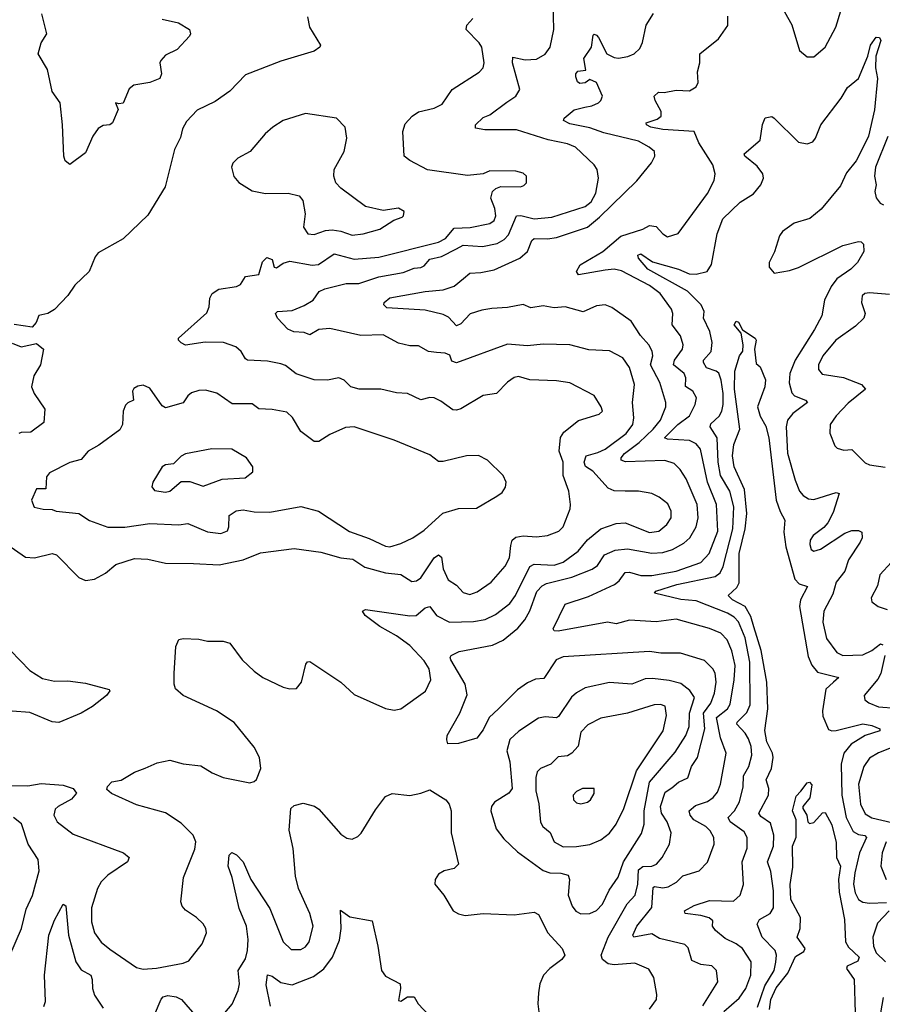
# Model space of a CAD drawing. Extents: x 1550320 to 1685906, y 509093 to 640511.
# Tile 5 of 256: x 1554809 to 1558693, y 524933 to 529369. Entities that reach past the tile are written whole.
import ezdxf

# ---------------------------------------------------------------- set-up
doc = ezdxf.new("R2010")
doc.units = 0

msp = doc.modelspace()

# ---------------------------------------------------------------- linework, layer by layer
at = {"layer": '0CON20XD'}
for points in [[(1558212, 529478), (1558285.4, 529345.4), (1558320.3, 529230.3), (1558355, 529201.2), (1558385, 529202.5), (1558435, 529246), (1558483.5, 529335), (1558528.5, 529485)], [(1554755, 525919.2), (1554845, 525916.9), (1554905, 525927.8), (1555005, 525920.6), (1555050, 525905), (1555063.8, 525885), (1555042.4, 525857.6), (1554982, 525825), (1554968.3, 525811.7), (1554962.2, 525785), (1554976.9, 525755), (1555049.4, 525699.4), (1555276.2, 525615), (1555302, 525595), (1555294, 525575), (1555205.2, 525514.8), (1555175.5, 525485), (1555159.5, 525455), (1555132.7, 525367.3), (1555132.3, 525305), (1555145.4, 525255), (1555175, 525213.3), (1555215, 525182.1), (1555335, 525098.9), (1555365, 525091.8), (1555424.7, 525095.3), (1555545, 525118.9), (1555570.7, 525129.3), (1555630.8, 525205), (1555650, 525255), (1555647.5, 525275), (1555635.5, 525295.5), (1555605, 525324.2), (1555555, 525357.1), (1555540.5, 525375), (1555534.5, 525395), (1555545.5, 525505), (1555597.4, 525632.6), (1555601.5, 525665), (1555589.1, 525695), (1555535, 525749.2), (1555465.2, 525795.2), (1555335, 525831.8), (1555222.8, 525882.8), (1555201.2, 525901.2), (1555203.8, 525915), (1555223.8, 525935), (1555265, 525943.1), (1555325, 525978.5), (1555373.4, 525996.6), (1555428.3, 526021.7), (1555485, 526033.5), (1555545, 526016.7), (1555625, 526007.8), (1555675, 525975.6), (1555725, 525955.7), (1555845, 525931.2), (1555865, 525936.7), (1555875, 525946.7), (1555894.4, 525995), (1555887.7, 526045), (1555865, 526091.4), (1555775, 526202.7), (1555695, 526255.4), (1555545, 526324.3), (1555510, 526355), (1555504, 526375), (1555504.1, 526424.1), (1555512, 526545), (1555525, 526576.7), (1555545, 526582), (1555615, 526578), (1555655, 526570), (1555725, 526569.2), (1555755, 526560), (1555810, 526485), (1555865, 526433.5), (1555903.8, 526406.2), (1555995, 526362.5), (1556025, 526354.4), (1556054.4, 526355.6), (1556077.5, 526385), (1556097.5, 526465), (1556105, 526476.2), (1556115, 526477.5), (1556254.3, 526385), (1556315, 526329.2), (1556455, 526266.5), (1556495, 526258.2), (1556525, 526263.8), (1556635.8, 526344.2), (1556659.6, 526395), (1556651.7, 526445), (1556630.2, 526480.2), (1556565, 526550), (1556505, 526593.8), (1556429.6, 526635), (1556364, 526685), (1556352, 526705), (1556365, 526712), (1556565, 526682.7), (1556593.8, 526685), (1556635, 526719.6), (1556655, 526725.6), (1556685, 526684.5), (1556744.2, 526654.2), (1556851.9, 526658.1), (1556905, 526667.2), (1556951, 526689), (1557015, 526738.5), (1557041.2, 526775), (1557105, 526906.2), (1557125, 526915.5), (1557215, 526911.6), (1557255, 526925.2), (1557322.5, 526975), (1557365, 527026.5), (1557425, 527075.4), (1557495, 527099.6), (1557535, 527102.5), (1557645, 527058.6), (1557686.7, 527065), (1557723.1, 527095), (1557741.3, 527125), (1557741.8, 527155), (1557727.6, 527187.6), (1557688.1, 527218.1), (1557654.6, 527234.6), (1557595, 527245.5), (1557535, 527245.6), (1557485, 527246.7), (1557457.9, 527257.9), (1557388.9, 527335), (1557356.5, 527356.5), (1557349.5, 527375), (1557358.5, 527405), (1557411.4, 527418.6), (1557445, 527434.2), (1557539.7, 527505), (1557568.9, 527545), (1557573.3, 527575), (1557568.4, 527645), (1557576.7, 527725), (1557555, 527802), (1557525, 527845.5), (1557465, 527876.9), (1557371.5, 527881.5), (1557285, 527903.8), (1557165, 527906.9), (1557095, 527899.2), (1557005, 527907.2), (1556775, 527823.5), (1556755, 527831.2), (1556745, 527857.5), (1556725, 527866.2), (1556685, 527869.2), (1556650, 527875), (1556605, 527899.5), (1556565, 527900.5), (1556515, 527911.5), (1556445, 527948.8), (1556345, 527946.9), (1556205, 527978.4), (1556156.1, 527973.9), (1556115, 527950), (1556089.6, 527959.6), (1556042.5, 527962.5), (1556016.2, 527975), (1555969.2, 528025), (1555961.2, 528045), (1555970, 528055), (1556035, 528059.6), (1556088.8, 528081.2), (1556130, 528105), (1556157.1, 528145), (1556182.6, 528157.4), (1556278.7, 528181.3), (1556335, 528180.9), (1556425, 528211.1), (1556535, 528230.7), (1556585, 528249.4), (1556615, 528252.2), (1556629.7, 528260.3), (1556655, 528290.2), (1556707.9, 528302.1), (1556775, 528337.4), (1556805, 528353.3), (1556892.7, 528347.3), (1556958.6, 528361.4), (1556990.5, 528379.5), (1557009.7, 528400.3), (1557045, 528485.3), (1557065, 528486.4), (1557125, 528472.7), (1557205, 528479.5), (1557355, 528528.1), (1557381.3, 528548.7), (1557402.8, 528587.2), (1557415.4, 528655), (1557408.5, 528695), (1557395.6, 528715), (1557311.4, 528795), (1557275, 528810), (1557188.2, 528828.2), (1557045, 528872.9), (1556902.4, 528872.4), (1556860.6, 528880.6), (1556860.5, 528895), (1556895, 528928.9), (1556925, 528941.2), (1557002.4, 528997.6), (1557043.1, 529025), (1557060, 529055), (1557027.5, 529175), (1557029.5, 529200.5), (1557085, 529188), (1557135, 529191.2), (1557175, 529214.4), (1557196.4, 529245), (1557214, 529325), (1557210.5, 529445)], [(1554736.4, 527016.3), (1554835, 526948.2), (1554875, 526945.4), (1554955, 526964.3), (1554975, 526958.6), (1555075, 526856.7), (1555105, 526843.3), (1555145, 526848.8), (1555195, 526876), (1555241.2, 526915), (1555325, 526941.4), (1555385, 526938.1), (1555465, 526920), (1555591.3, 526918.7), (1555706.2, 526913.8), (1555815, 526935.6), (1555892.4, 526967.6), (1556045, 526986.4), (1556165, 526970.7), (1556255, 526944.1), (1556308.3, 526938.3), (1556363.4, 526903.4), (1556455, 526877.7), (1556525, 526869.4), (1556575, 526838.5), (1556595, 526841.8), (1556615, 526854.5), (1556674.8, 526945.2), (1556695, 526958.5), (1556707.3, 526947.3), (1556714.8, 526894.8), (1556737.5, 526845), (1556775, 526821.1), (1556805, 526787.9), (1556835, 526779.6), (1556869.1, 526790.9), (1556930.8, 526835), (1556995, 526906.7), (1557013.3, 526945), (1557020.1, 526999.9), (1557025.5, 527025), (1557041.9, 527038.1), (1557075, 527044.6), (1557135, 527040), (1557185.3, 527044.7), (1557236, 527065), (1557255.7, 527085), (1557286.7, 527165), (1557288.5, 527185), (1557281.1, 527245), (1557256.1, 527316.1), (1557255.3, 527375), (1557238.2, 527425), (1557243.6, 527486.4), (1557259.4, 527510.6), (1557325, 527564.2), (1557418.3, 527591.7), (1557432.5, 527605), (1557426.2, 527625), (1557395.6, 527675.6), (1557285, 527733.5), (1557225, 527742.7), (1557106.1, 527746.1), (1557055, 527761.2), (1557035, 527756.7), (1557005, 527735.7), (1556955, 527685.6), (1556895, 527675.6), (1556795, 527616.1), (1556775, 527609.6), (1556758.3, 527611.7), (1556705, 527650.9), (1556675, 527665.5), (1556655, 527667.5), (1556615, 527656.7), (1556555, 527684.4), (1556505, 527687.8), (1556435, 527704.6), (1556337.5, 527705), (1556300, 527715), (1556270, 527745), (1556245, 527755.8), (1556194.7, 527745.3), (1556135, 527746.2), (1556053.6, 527773.6), (1556005, 527811.9), (1555985, 527819.5), (1555925, 527831.2), (1555835, 527835.8), (1555825, 527841.2), (1555805.7, 527875), (1555782.5, 527895), (1555726.7, 527915), (1555643.8, 527916.2), (1555555, 527902.9), (1555535, 527912.9), (1555524, 527925), (1555524.3, 527935), (1555651.6, 528048.4), (1555662.1, 528075), (1555664.5, 528115), (1555675.5, 528135), (1555705, 528155.4), (1555785, 528167.1), (1555803.1, 528176.9), (1555825, 528212.5), (1555885, 528221.2), (1555901.5, 528278.5), (1555922.1, 528297.9), (1555945, 528288.5), (1555955, 528254), (1555965, 528250.6), (1555995, 528272.1), (1556025, 528281.2), (1556125, 528263.7), (1556153.9, 528266.1), (1556225, 528313.8), (1556315, 528290), (1556425, 528299.2), (1556695, 528367.3), (1556725.9, 528384.2), (1556765, 528429.5), (1556836.6, 528433.4), (1556925, 528450.7), (1556944.7, 528465.3), (1556952.7, 528485), (1556948.4, 528518.4), (1556930.6, 528565), (1556938, 528595), (1556951.8, 528608.2), (1556975, 528617.1), (1557063.6, 528616.4), (1557078.3, 528621.7), (1557090, 528635), (1557090, 528665), (1557075, 528678), (1557042.7, 528687.3), (1556925, 528688.6), (1556895, 528674.2), (1556825, 528667.1), (1556645, 528693.3), (1556564.7, 528734.7), (1556540, 528755), (1556533.4, 528865), (1556545, 528899.4), (1556575.3, 528934.7), (1556605, 528954.4), (1556675, 528971.1), (1556710.6, 528989.4), (1556755.6, 529055), (1556877.6, 529132.4), (1556895, 529152), (1556900.5, 529175), (1556890, 529245), (1556878.2, 529265), (1556818.9, 529325), (1556821.2, 529345), (1556849.2, 529375)], [(1556105, 529382.5), (1556114, 529335), (1556162.5, 529255), (1556160, 529245), (1556135, 529228), (1555985, 529183.1), (1555825, 529121.4), (1555755, 529047.1), (1555688.6, 529001.4), (1555608.3, 528961.7), (1555559.8, 528910.2), (1555542.4, 528877.6), (1555532, 528838), (1555505, 528783.8), (1555463.5, 528616.5), (1555385, 528489.1), (1555275, 528381.9), (1555161.7, 528318.3), (1555148.8, 528301.2), (1555122, 528235), (1555057.4, 528172.6), (1555025, 528126), (1554965.7, 528064.3), (1554935, 528046.2), (1554894.2, 528035.8), (1554883.3, 528005), (1554865, 527983.3), (1554784.2, 527995.8)], [(1555450.9, 529370.9), (1555523.3, 529355), (1555573.3, 529325), (1555577.5, 529305), (1555572.5, 529295), (1555517.5, 529235), (1555465, 529210), (1555443.9, 529186.1), (1555440, 529175), (1555447.5, 529125), (1555440, 529105), (1555394.2, 529085.8), (1555322.5, 529075), (1555301.7, 529058.3), (1555275, 528993.3), (1555255, 528990), (1555240, 528995), (1555252.5, 528965), (1555226, 528904), (1555213.9, 528896.1), (1555185, 528892), (1555161.7, 528878.3), (1555138, 528845), (1555105, 528768.8), (1555035, 528716.7), (1555013.4, 528733.4), (1555007.1, 528755), (1555002.1, 528895), (1554990.7, 528995), (1554954.7, 529045), (1554934.2, 529145), (1554892.5, 529215), (1554906, 529265), (1554930.8, 529305), (1554908.9, 529395)], [(1557645, 524911.4), (1557675.7, 524955), (1557677.9, 524977.9), (1557664.6, 525054.6), (1557641.1, 525091.1), (1557577.9, 525117.9), (1557485, 525111.4), (1557458.8, 525115), (1557432.5, 525135), (1557427.5, 525155), (1557457.8, 525235), (1557543.5, 525386.5), (1557579.7, 525425), (1557592.1, 525475), (1557595, 525538.5), (1557615, 525554.4), (1557654.7, 525555.3), (1557675.5, 525565), (1557701.5, 525595), (1557734.6, 525655), (1557742.1, 525705), (1557724.2, 525755), (1557699.1, 525795), (1557693.4, 525825), (1557715, 525889.6), (1557745, 525908), (1557775, 525934.7), (1557817, 525953), (1557833.2, 526005), (1557861.1, 526045), (1557893.6, 526175), (1557887.6, 526245), (1557920.1, 526289.9), (1557937.2, 526335), (1557944.3, 526385), (1557940, 526425), (1557929.5, 526445), (1557892.1, 526482.1), (1557784.6, 526515.4), (1557695, 526515.3), (1557645, 526522.5), (1557255, 526498.5), (1557224.5, 526485), (1557169.2, 526400.8), (1557131.7, 526398.3), (1557095, 526382.2), (1557049.9, 526350.1), (1556964.4, 526265), (1556922.7, 526225), (1556895, 526170), (1556867.3, 526132.7), (1556785, 526107.5), (1556737, 526107), (1556731.2, 526125), (1556734, 526145), (1556790, 526245), (1556823.1, 526326.9), (1556814.6, 526375), (1556750.5, 526485), (1556747.1, 526495), (1556752, 526505), (1556788, 526522), (1556938.1, 526551.9), (1556985, 526573.3), (1557051.7, 526628.3), (1557083.1, 526665), (1557105, 526705.5), (1557137.6, 526792.4), (1557160.9, 526819.1), (1557180.6, 526829.4), (1557295, 526858.3), (1557386.1, 526893.9), (1557409.8, 526910.2), (1557442.5, 526957.5), (1557489.3, 526979.3), (1557545, 526985.2), (1557655, 526965.2), (1557705, 526969.5), (1557748.2, 526981.8), (1557799.5, 527010.5), (1557826.2, 527035), (1557854.7, 527085), (1557864.2, 527125), (1557858.6, 527185), (1557810.1, 527300.1), (1557782.3, 527342.3), (1557755, 527369.5), (1557713.6, 527383.6), (1557536.8, 527376.8), (1557516.5, 527385), (1557517.2, 527395), (1557532.5, 527415), (1557597.4, 527465), (1557660.6, 527525), (1557693.3, 527565), (1557717.7, 527625), (1557717.3, 527645), (1557690.3, 527735), (1557649.1, 527815), (1557659.3, 527855), (1557656.4, 527876.3), (1557640.9, 527905), (1557604, 527946), (1557561.7, 528011.7), (1557475, 528073.1), (1557445, 528084.6), (1557405, 528080), (1557345, 528052.5), (1557265, 528075.5), (1557215, 528070.9), (1557165, 528080.3), (1557110.8, 528070.8), (1557075, 528086.2), (1557005, 528072.7), (1556935, 528068.8), (1556889, 528061), (1556836.6, 528043.4), (1556795, 527999.5), (1556775, 527990), (1556739.6, 528029.6), (1556715, 528041.7), (1556635, 528060.7), (1556461.8, 528071.8), (1556448.6, 528085), (1556449.2, 528095), (1556475, 528115.4), (1556635, 528145.3), (1556715, 528151.8), (1556765, 528168), (1556807.5, 528202.5), (1556835, 528227.2), (1556885, 528229.7), (1556945, 528241.7), (1557060.5, 528295), (1557095, 528324.5), (1557115, 528374.2), (1557125, 528382.9), (1557185, 528381.7), (1557225, 528388.4), (1557365, 528434.4), (1557419.9, 528480), (1557587.1, 528642.9), (1557653, 528725), (1557668.6, 528755), (1557666.4, 528775), (1557643.3, 528795), (1557595, 528821.9), (1557438.9, 528858.9), (1557375, 528882.4), (1557285, 528899.4), (1557257.5, 528915), (1557260.8, 528925), (1557305, 528963.3), (1557352.5, 528975), (1557385, 528980.9), (1557414, 528995), (1557426, 529005), (1557432.5, 529025), (1557405, 529085.8), (1557375, 529099.4), (1557355, 529085.5), (1557331.3, 529081.3), (1557319.5, 529089.5), (1557312.3, 529112.3), (1557312.5, 529125), (1557322.2, 529137.8), (1557357.7, 529142.3), (1557348.2, 529195), (1557383.3, 529245), (1557390.9, 529299.1), (1557395, 529303.8), (1557405, 529300), (1557415, 529289.2), (1557452.7, 529215), (1557485, 529199.6), (1557505, 529196.4), (1557546.7, 529203.3), (1557575, 529215.7), (1557600.2, 529239.8), (1557613.6, 529266.4), (1557630, 529345), (1557662.9, 529397.1)], [(1557710.9, 529040.9), (1557765, 529052.5), (1557825, 529048.8), (1557855, 529067.5), (1557863.9, 529086.1), (1557861.2, 529135), (1557870.8, 529175), (1557871.1, 529215), (1557955, 529282.9), (1557997.4, 529342.6), (1557997.7, 529385)], [(1557979.4, 524900.6), (1558048.5, 524961.5), (1558078.3, 525005), (1558101.1, 525065), (1558101.5, 525125), (1558063.6, 525185), (1558035, 525206.1), (1557985, 525230), (1557941.5, 525265), (1557928.1, 525285), (1557929.6, 525309.6), (1557912.4, 525322.4), (1557875, 525333.8), (1557805, 525342.9), (1557801.4, 525355), (1557845, 525378.2), (1557915, 525401.4), (1558021.9, 525398.1), (1558052.5, 525425), (1558067.6, 525472.4), (1558062.2, 525575), (1558083.6, 525636.3), (1558083.5, 525685), (1558070.7, 525710.7), (1558007.5, 525755), (1557999.2, 525775), (1558027.2, 525805), (1558049.3, 525845), (1558066.8, 525913.2), (1558067.7, 525962.3), (1558092.1, 526005), (1558105.3, 526055), (1558102.5, 526095), (1558089.7, 526129.7), (1558074.7, 526155), (1558037.2, 526195), (1558038.4, 526205), (1558082.8, 526247.2), (1558097, 526283), (1558095.8, 526474.2), (1558075.1, 526585), (1558045, 526655.8), (1558025, 526678), (1557995, 526695.6), (1557855, 526750.3), (1557785, 526757.5), (1557667.5, 526785), (1557673.3, 526795), (1557767.1, 526825), (1557939.8, 526860.2), (1557962.5, 526877.5), (1557976.2, 526905), (1558020.1, 527075), (1558024.1, 527175), (1558005.6, 527245), (1557963.5, 527315), (1557952.9, 527375), (1557949.6, 527485), (1557918.2, 527535), (1557921, 527549), (1557957.7, 527582.3), (1557970.5, 527605), (1557976.5, 527635), (1557975.5, 527685), (1557967.4, 527745), (1557956.1, 527776.1), (1557945, 527786.4), (1557900.6, 527800.6), (1557887.3, 527825), (1557887.9, 527835), (1557921.9, 527875), (1557926.5, 527915), (1557916.2, 527965), (1557888, 528025), (1557890.8, 528055), (1557877.4, 528085), (1557815.6, 528145.6), (1557637.2, 528245), (1557595.4, 528295), (1557591.7, 528308.3), (1557605, 528314.5), (1557658.5, 528278.5), (1557775, 528244.8), (1557822.9, 528225), (1557855, 528223), (1557904.4, 528235), (1557923, 528267), (1557949, 528405), (1557975, 528471.5), (1558053.3, 528546.7), (1558113.2, 528585), (1558145.7, 528625.7), (1558157.9, 528655), (1558155.2, 528675.2), (1558129, 528709), (1558074, 528755), (1558071.2, 528765), (1558143.1, 528826.9), (1558152.5, 528897.5), (1558165, 528927.5), (1558195, 528933.3), (1558205, 528926.2), (1558315, 528817.5), (1558355, 528810), (1558380.3, 528819.7), (1558392, 528835), (1558415.8, 528895), (1558508, 529015), (1558535.7, 529064.3), (1558586, 529105), (1558626.7, 529205), (1558638.8, 529255), (1558665, 529290), (1558679.4, 529289.4), (1558686.5, 529275), (1558662.9, 529205), (1558662.5, 529152.5), (1558670.8, 529105), (1558657, 528963), (1558630.8, 528845), (1558606.4, 528795), (1558575, 528733.8), (1558530.9, 528679.1), (1558505, 528620), (1558416.9, 528515), (1558365.7, 528474.3), (1558295, 528452.2), (1558243.2, 528415), (1558230, 528395), (1558207, 528323), (1558183.5, 528275), (1558183.1, 528255), (1558205, 528228), (1558275, 528238.8), (1558315, 528252.9), (1558515, 528352.2), (1558585, 528370), (1558597.8, 528367.8), (1558607.8, 528357.8), (1558610, 528325), (1558581.4, 528275), (1558551.4, 528245), (1558487.7, 528202.3), (1558462.9, 528167.1), (1558432, 528105), (1558420, 528035), (1558386.8, 527973.2), (1558300.3, 527835), (1558276.2, 527775), (1558272.7, 527732.7), (1558285, 527688.1), (1558297.5, 527675), (1558347.1, 527655), (1558355.7, 527645), (1558290, 527595), (1558266, 527565), (1558260.3, 527535), (1558265.6, 527415.6), (1558300, 527295), (1558320.4, 527245), (1558335.6, 527225), (1558361, 527211), (1558385, 527207.5), (1558485, 527238.5), (1558498.6, 527235), (1558470.9, 527149.1), (1558447.3, 527102.7), (1558428.9, 527081.1), (1558381.9, 527045), (1558367.8, 527025), (1558365.6, 527005), (1558372.7, 526982.7), (1558385, 526974.2), (1558415, 526984.4), (1558524.1, 527055.9), (1558555, 527067.7), (1558585, 527068.5), (1558599.8, 527059.8), (1558602.1, 527035), (1558592.7, 527015)], [(1557884.3, 524925.7), (1557951.5, 525035), (1557945.6, 525085), (1557925, 525106.5), (1557875, 525112.9), (1557835, 525131.1), (1557818.2, 525188.2), (1557803.2, 525203.2), (1557690.1, 525230.1), (1557655, 525250.6), (1557574.2, 525235), (1557569.2, 525245), (1557586.8, 525285), (1557655, 525368.9), (1557660.8, 525459.2), (1557666.5, 525463.5), (1557705, 525458.4), (1557727.7, 525462.3), (1557766.1, 525483.9), (1557795, 525512.2), (1557868.6, 525535), (1557906, 525574), (1557935.3, 525654.7), (1557933.9, 525685), (1557918.2, 525715), (1557897.7, 525735), (1557844.1, 525765), (1557828, 525785), (1557822.5, 525805), (1557850.8, 525829.2), (1557905, 525846.9), (1557931.5, 525865), (1557950.9, 525889.1), (1557964.3, 525925), (1557989.7, 526065), (1557964.4, 526134.4), (1557945.6, 526225), (1557995, 526264.7), (1558006.9, 526285), (1558025.2, 526394.8), (1558029.5, 526459.5), (1558015.2, 526525.2), (1557994, 526575), (1557965.2, 526605.2), (1557913.9, 526626.1), (1557765, 526668), (1557675, 526656), (1557555, 526664.1), (1557495, 526647.2), (1557455, 526654.2), (1557233.8, 526613.8), (1557215.8, 526615.8), (1557210.8, 526625), (1557265, 526736.2), (1557369.5, 526770.5), (1557486.4, 526825), (1557508.5, 526841.5), (1557535, 526878.7), (1557555, 526879.7), (1557605, 526865.7), (1557655, 526865.6), (1557765, 526884.8), (1557875, 526924.2), (1557912.8, 526965), (1557952.4, 527065), (1557946, 527185), (1557905.9, 527285), (1557873.5, 527435), (1557855, 527458.4), (1557825, 527473.7), (1557725, 527479.1), (1557711.8, 527485), (1557772.1, 527545), (1557825.1, 527584.9), (1557849.3, 527635), (1557855.4, 527665), (1557840, 527695), (1557806.2, 527716.2), (1557807.4, 527755), (1557800.4, 527775), (1557752.2, 527815), (1557756.3, 527835), (1557792.9, 527885), (1557795.3, 527905), (1557784.6, 527945), (1557746.1, 527995), (1557749.1, 528045), (1557742.7, 528065), (1557692.5, 528135), (1557645, 528171.9), (1557518.5, 528238.5), (1557485, 528244.7), (1557445, 528241.5), (1557325, 528219.5), (1557315.4, 528235.4), (1557331.6, 528265), (1557434.1, 528325), (1557515, 528393.9), (1557614.1, 528425.9), (1557645, 528441.8), (1557675, 528437.1), (1557705, 528403.8), (1557725, 528391.2), (1557774.1, 528405.9), (1557905, 528586), (1557935.5, 528645), (1557940.5, 528675), (1557930, 528715), (1557865.9, 528815), (1557845, 528865.7), (1557705, 528875.2), (1557650.8, 528885), (1557631.4, 528895), (1557630, 528905), (1557678.8, 528921.2), (1557696.2, 528935), (1557697.5, 528955), (1557670, 529005), (1557665.7, 529025), (1557685, 529042.2), (1557710.9, 529040.9)], [(1556305, 528399.1), (1556355, 528404.5), (1556430, 528425), (1556493.8, 528466.2), (1556530.7, 528479.3), (1556537.5, 528485), (1556540, 528505), (1556515, 528520), (1556445, 528510), (1556365, 528527.5), (1556255, 528610), (1556232, 528635), (1556222.5, 528665), (1556224.3, 528695), (1556270, 528775), (1556281.1, 528835), (1556274, 528885), (1556235.5, 528925.5), (1556095, 528946.7), (1555995, 528914.4), (1555948, 528885), (1555914.5, 528855.5), (1555846.2, 528775), (1555790.8, 528745), (1555767.6, 528722.4), (1555762.9, 528705), (1555773.4, 528663.4), (1555795.9, 528635.9), (1555855, 528598.8), (1555915, 528586), (1556017.3, 528587.3), (1556067.5, 528575), (1556084.1, 528554.1), (1556094.3, 528495), (1556087.1, 528435), (1556106.7, 528405), (1556135, 528401.4), (1556185, 528419.4), (1556215, 528421.9), (1556255, 528417.1), (1556305, 528399.1)], [(1558717, 528843), (1558661.8, 528705), (1558657.3, 528665), (1558664.3, 528625), (1558658.9, 528595), (1558665, 528566.7), (1558682.8, 528542.8), (1558697.5, 528535)], [(1558725, 528131.5), (1558635, 528139.2), (1558614.4, 528135.6), (1558601.2, 528125), (1558599.2, 528095), (1558615.7, 528045), (1558610, 528025), (1558571.7, 527988.3), (1558483.8, 527925), (1558425, 527854.4), (1558405.5, 527815), (1558405, 527793.3), (1558421.7, 527771.7), (1558517.8, 527757.8), (1558598.9, 527725), (1558616.2, 527705), (1558538.5, 527641.5), (1558485, 527584.2), (1558457.5, 527545), (1558456.1, 527506.1), (1558479.3, 527449.3), (1558489.3, 527439.3), (1558519.3, 527429.3), (1558555, 527432.2), (1558615, 527372.8), (1558635, 527364.2), (1558705, 527353.3)], [(1558130.1, 524920), (1558164.3, 525015.7), (1558205, 525086.2), (1558213, 525123), (1558216, 525155), (1558210.8, 525175), (1558151.8, 525235), (1558128.4, 525295), (1558140, 525315), (1558188.1, 525341.9), (1558202.3, 525367.7), (1558202.2, 525445), (1558191, 525531), (1558176.1, 525575), (1558202.6, 525645), (1558204.7, 525695), (1558189.3, 525749.3), (1558145, 525779.2), (1558136.8, 525795), (1558179.5, 525875), (1558181, 525905), (1558169.2, 525945), (1558193.7, 525995), (1558201.9, 526045), (1558198.3, 526065), (1558172.3, 526115), (1558163.3, 526166.7), (1558177.5, 526265), (1558173, 526385), (1558147.4, 526527.4), (1558114.3, 526634.3), (1558101.1, 526681.1), (1558075.1, 526725.1), (1558018.5, 526755), (1557998.1, 526775), (1558038.2, 526811.8), (1558047.4, 526832.6), (1558047.5, 526965), (1558075.1, 527074.9), (1558082.3, 527145), (1558072.7, 527252.7), (1558025.5, 527355), (1558018, 527405), (1558023.6, 527455), (1558051.1, 527525), (1558027.2, 527705), (1558029.2, 527785), (1558050, 527855), (1558063.9, 527876.1), (1558066.7, 527905), (1558057.3, 527957.3), (1558025.8, 527995), (1558035, 528010.8), (1558045, 528006.2), (1558062.7, 527972.7), (1558120, 527935), (1558124, 527925), (1558117.1, 527885), (1558125, 527820), (1558142.5, 527805), (1558166, 527746), (1558163.8, 527715), (1558130, 527625), (1558142.8, 527582.8), (1558168.5, 527538.5), (1558181.4, 527485), (1558215.2, 527205.2), (1558233.1, 527153.1), (1558254.4, 527114.4), (1558249.2, 527060.8), (1558258.5, 526995), (1558298.7, 526848.7), (1558317.6, 526827.6), (1558355.7, 526815), (1558324.7, 526755), (1558319.7, 526725), (1558359.5, 526499.5), (1558375, 526460.9), (1558400.3, 526430.3), (1558496.1, 526406.1), (1558473.3, 526385), (1558437.6, 526352.4), (1558422.6, 526255), (1558425, 526231.9), (1558451, 526171), (1558465, 526164.7), (1558485, 526166.3), (1558605, 526196.3), (1558645, 526189.4), (1558681.2, 526175), (1558681.2, 526165), (1558615, 526144.1), (1558552.8, 526105), (1558519.5, 526065), (1558507.5, 526015), (1558511, 525875), (1558530.3, 525775), (1558561.6, 525711.6), (1558585, 525698.6), (1558613.6, 525693.6), (1558621.1, 525685), (1558590.2, 525615), (1558568.8, 525525), (1558563.3, 525475), (1558570.5, 525435), (1558586, 525406), (1558605, 525393.1), (1558635, 525388.3), (1558711.7, 525391.7)], [(1554775, 527911.2), (1554815, 527896), (1554885, 527910), (1554916.2, 527885), (1554902.9, 527815), (1554872, 527765), (1554861.2, 527715), (1554874, 527685), (1554921.2, 527615), (1554916.7, 527555), (1554858.6, 527511.4), (1554815, 527510), (1554805.5, 527504.5)], [(1556475, 526994.7), (1556525, 527008.7), (1556578.1, 527035), (1556629.9, 527070.1), (1556714.4, 527145.6), (1556785, 527167.5), (1556865, 527168.8), (1556957.6, 527222.4), (1556980.9, 527239.1), (1556996.7, 527263.3), (1556998.6, 527285), (1556985.8, 527315), (1556915, 527384.4), (1556875, 527405.6), (1556820, 527405), (1556715, 527379.2), (1556695, 527379.2), (1556655, 527409.2), (1556495, 527475.6), (1556315, 527534.5), (1556275, 527531.8), (1556205, 527500.4), (1556155, 527468.2), (1556135, 527469.6), (1556075, 527514.2), (1556037, 527577), (1556011.1, 527601.1), (1555945, 527612.9), (1555885.9, 527615.9), (1555855, 527638.8), (1555765, 527638.2), (1555696.7, 527686.7), (1555645, 527700), (1555615, 527698.5), (1555582, 527688), (1555565.8, 527675), (1555545, 527643.1), (1555465, 527621.1), (1555449.8, 527629.8), (1555395, 527709.2), (1555365, 527722), (1555341.2, 527718.8), (1555322.9, 527707.1), (1555316.2, 527695), (1555321.2, 527655), (1555295, 527643.8), (1555285, 527632.5), (1555274.3, 527605), (1555272.2, 527545), (1555259.1, 527520.9), (1555165, 527452.2), (1555116.7, 527425), (1555085, 527387.5), (1555035, 527373.8), (1554942.5, 527327.5), (1554929.6, 527310.4), (1554926.7, 527255), (1554883.8, 527255), (1554862.5, 527205), (1554873.6, 527173.6), (1554914.2, 527164.2), (1554955, 527163.1), (1554973.3, 527155), (1555075, 527144.4), (1555123.2, 527113.2), (1555205, 527082.9), (1555282.7, 527082.7), (1555395, 527099.1), (1555525, 527093.1), (1555565, 527099.1), (1555655, 527061.3), (1555715, 527053.8), (1555745, 527066), (1555750.9, 527085), (1555751.8, 527135), (1555783.2, 527156.8), (1555815, 527160.6), (1555865, 527152.2), (1555935, 527150.7), (1556075, 527175.6), (1556154.5, 527154.5), (1556293.8, 527063.8), (1556382.4, 527032.4), (1556455, 526997.2), (1556475, 526994.7)], [(1555465, 527240), (1555485, 527244.4), (1555535, 527288.8), (1555575, 527289.2), (1555635, 527267.1), (1555720.7, 527299.3), (1555823.3, 527305), (1555857.9, 527332.1), (1555858.6, 527355), (1555829.2, 527395), (1555763.8, 527433.8), (1555673.6, 527436.4), (1555555, 527413.3), (1555535, 527403.3), (1555501.2, 527368.8), (1555465, 527363.8), (1555450, 527355), (1555408, 527285), (1555404, 527265), (1555415, 527248), (1555465, 527240)], [(1558592.7, 527015), (1558540.3, 526935), (1558523.9, 526885), (1558484.1, 526835), (1558469.4, 526780.6), (1558429.7, 526705), (1558425.3, 526655), (1558441.5, 526581.5), (1558488.5, 526518.5), (1558515, 526504.7), (1558605, 526507.3), (1558645, 526526.6), (1558685, 526557.9), (1558695, 526553.3)], [(1558733.3, 526925), (1558681.9, 526868.1), (1558671.4, 526818.6), (1558642.5, 526765), (1558645.8, 526745.8), (1558673.3, 526725), (1558715, 526711.5)], [(1554766.9, 526526.9), (1554855, 526436.5), (1554911.7, 526401.7), (1554965, 526389.6), (1555025, 526391.1), (1555105, 526380.6), (1555211.7, 526351.7), (1555214, 526345), (1555200, 526325), (1555135.8, 526275), (1555085, 526244.5), (1554985, 526202.9), (1554955, 526205.7), (1554855, 526248.5), (1554775, 526254.1)], [(1558704, 526505), (1558685.7, 526424.3), (1558672, 526398), (1558611.4, 526325), (1558614.2, 526305), (1558631.2, 526291.2), (1558675, 526274.1), (1558755, 526266.9)], [(1557335, 525341.1), (1557375, 525342.7), (1557405, 525356.5), (1557432.7, 525385), (1557462.8, 525447.2), (1557503.7, 525506.3), (1557527.9, 525575), (1557607.8, 525702.2), (1557620.3, 525745), (1557621, 525805), (1557645, 525933.3), (1557760.3, 526069.7), (1557808, 526145), (1557822.9, 526185), (1557824.1, 526245), (1557846.8, 526315), (1557826.5, 526346.5), (1557785, 526378.2), (1557732.4, 526392.4), (1557658.5, 526401.5), (1557625, 526399.3), (1557565, 526375.9), (1557465, 526382.5), (1557355, 526358.5), (1557315, 526336.7), (1557292.9, 526317.1), (1557235, 526230), (1557225, 526224.5), (1557175, 526229.1), (1557145, 526222.9), (1557056.1, 526163.9), (1557015, 526125.6), (1557002.4, 526075), (1557015.9, 526025), (1557025.3, 525905), (1557011.5, 525885), (1556946, 525844), (1556933.1, 525825), (1556930, 525805), (1556954.3, 525724.3), (1556989.1, 525679.1), (1557050.1, 525620.1), (1557165.8, 525535.8), (1557195, 525526), (1557245, 525524.7), (1557277.8, 525515), (1557284.6, 525495), (1557277.9, 525425), (1557295.6, 525375), (1557313.3, 525353.3), (1557335, 525341.1)], [(1557255, 525643.1), (1557315, 525644.1), (1557375, 525653.2), (1557425.2, 525674.8), (1557465, 525704.5), (1557493.9, 525745), (1557528.2, 525815), (1557585.3, 525985), (1557706.5, 526165), (1557720.8, 526235), (1557715, 526275.7), (1557694.6, 526284.6), (1557665, 526282.3), (1557545, 526245.5), (1557425, 526222.3), (1557367.3, 526192.7), (1557335, 526158.6), (1557323.5, 526096.5), (1557295, 526064.5), (1557275, 526052.5), (1557232.5, 526047.5), (1557200, 526015), (1557154.3, 525995.7), (1557139.2, 525980.8), (1557131.9, 525955), (1557133.1, 525895), (1557145.8, 525835.8), (1557153.9, 525753.9), (1557164.6, 525734.6), (1557197.2, 525707.2), (1557215.3, 525665.3), (1557255, 525643.1)], [(1558859.5, 526140.5), (1558675, 526066.3), (1558635, 526042.7), (1558608.7, 526005), (1558585.2, 525925), (1558594.3, 525835), (1558615, 525791.5), (1558645, 525773), (1558735, 525751.6)], [(1555716.2, 524875), (1555765, 524933.8), (1555792.9, 524995), (1555798.9, 525025), (1555791.9, 525085), (1555825, 525138.6), (1555834.2, 525175), (1555837.5, 525225), (1555829.5, 525285), (1555797.6, 525365), (1555764.7, 525505), (1555746.9, 525555), (1555752, 525605), (1555763.3, 525616.7), (1555785, 525607.1), (1555814.6, 525574.6), (1555849.7, 525495), (1555934.6, 525365), (1555995.4, 525215.4), (1556030.6, 525180.6), (1556075, 525180.5), (1556095, 525191.9), (1556111.8, 525215), (1556130.4, 525285), (1556115, 525342), (1556063.8, 525455), (1556049.8, 525509.8), (1556039.5, 525635), (1556022, 525718), (1556030, 525815), (1556045, 525829.3), (1556085, 525840), (1556135.7, 525825.7), (1556155, 525812.1), (1556255, 525700), (1556282, 525682), (1556305, 525677.1), (1556330.6, 525689.4), (1556345.5, 525704.5), (1556410.9, 525809.1), (1556455, 525869.2), (1556485, 525882.5), (1556565.8, 525874.2), (1556615, 525883.8), (1556655, 525899.2), (1556726.7, 525855), (1556742.2, 525835), (1556751.5, 525805), (1556751.5, 525705), (1556784.2, 525565), (1556765, 525545.8), (1556720, 525535), (1556695, 525519.2), (1556678.6, 525495), (1556678, 525475), (1556718, 525425), (1556760, 525355), (1556785, 525341.2), (1556815, 525333.8), (1556895, 525341.9), (1557034.4, 525335.6), (1557125, 525348), (1557145, 525337.5), (1557186.9, 525255), (1557251.4, 525185), (1557262.5, 525155), (1557250, 525135), (1557195, 525094.3), (1557167.1, 525065), (1557150, 525025), (1557144.3, 524984.3), (1557142.2, 524935), (1557156.2, 524815)], [(1557335, 525836), (1557365, 525844), (1557378.8, 525855), (1557395, 525882.5), (1557395, 525906.2), (1557342.5, 525905), (1557315, 525892), (1557300, 525875), (1557302, 525855), (1557315, 525840.8), (1557335, 525836)], [(1558185, 524910), (1558190.5, 524955), (1558215, 525006.7), (1558266.6, 525073.4), (1558301.7, 525148.3), (1558338.8, 525171.2), (1558345.6, 525184.4), (1558309.4, 525235), (1558322.9, 525275), (1558324.1, 525325), (1558281.3, 525405), (1558277.5, 525472.5), (1558289.1, 525550.9), (1558288.6, 525645), (1558304.2, 525685.8), (1558304.7, 525765), (1558288.6, 525805), (1558305, 525871.2), (1558326.4, 525893.6), (1558355, 525930.8), (1558365, 525933.8), (1558375, 525922.5), (1558366.9, 525863.1), (1558334.3, 525825), (1558334.3, 525815), (1558352.9, 525785), (1558357.5, 525755), (1558365, 525747.5), (1558385, 525752.5), (1558423.6, 525796.4), (1558435, 525797.5), (1558465, 525741.2), (1558485, 525662.5), (1558486.2, 525595), (1558504, 525555), (1558495.2, 525495), (1558497.8, 525437.8), (1558521.9, 525315), (1558526.7, 525215), (1558540, 525190), (1558588.1, 525145), (1558582.7, 525127.3), (1558534.5, 525105.5), (1558531.9, 525095), (1558566.2, 525045), (1558570.6, 524895)], [(1554765, 525153.8), (1554817.1, 525275), (1554838.3, 525361.7), (1554866, 525424), (1554896.2, 525535), (1554891.8, 525585), (1554847.1, 525655), (1554816.3, 525746.3), (1554781.4, 525775)], [(1558710.5, 525665), (1558691.4, 525615), (1558686.1, 525555), (1558710, 525495)], [(1554917.1, 524922.9), (1554924.6, 524945.4), (1554920, 525065), (1554939.7, 525245), (1554965, 525312.5), (1555005, 525383.8), (1555016.2, 525376.2), (1555028.6, 525245), (1555061.6, 525125), (1555085, 525088.5), (1555128.6, 525065), (1555134.5, 525045.5), (1555136.1, 525005), (1555145, 524974), (1555185, 524916.5)], [(1555938, 524925), (1555918.8, 525021.2), (1555925, 525065.8), (1555945, 525060), (1555985, 525031.8), (1556035, 525020.4), (1556132, 525058), (1556177.6, 525092.4), (1556217.1, 525145), (1556248.1, 525221.9), (1556255.5, 525275), (1556253.3, 525356.7), (1556295, 525327.1), (1556395, 525308.8), (1556421.5, 525195), (1556437.5, 525085), (1556455, 525060), (1556521.2, 525025), (1556524, 525005), (1556515, 524950), (1556525, 524947.5), (1556555, 524966.7), (1556585, 524967.5), (1556602.5, 524935), (1556653, 524883)], [(1558724.2, 525355), (1558671.5, 525298.5), (1558649.3, 525235), (1558652.7, 525195), (1558664.7, 525165), (1558707.7, 525125)], [(1555415, 524885.7), (1555445, 524955.7), (1555455, 524966.7), (1555475, 524972.7), (1555513.2, 524966.8), (1555537.5, 524955), (1555606.2, 524875)], [(1558696.7, 524963.3), (1558684.6, 524895)]]:
    msp.add_lwpolyline(points, dxfattribs=at)

doc.saveas('drawing.dxf')
